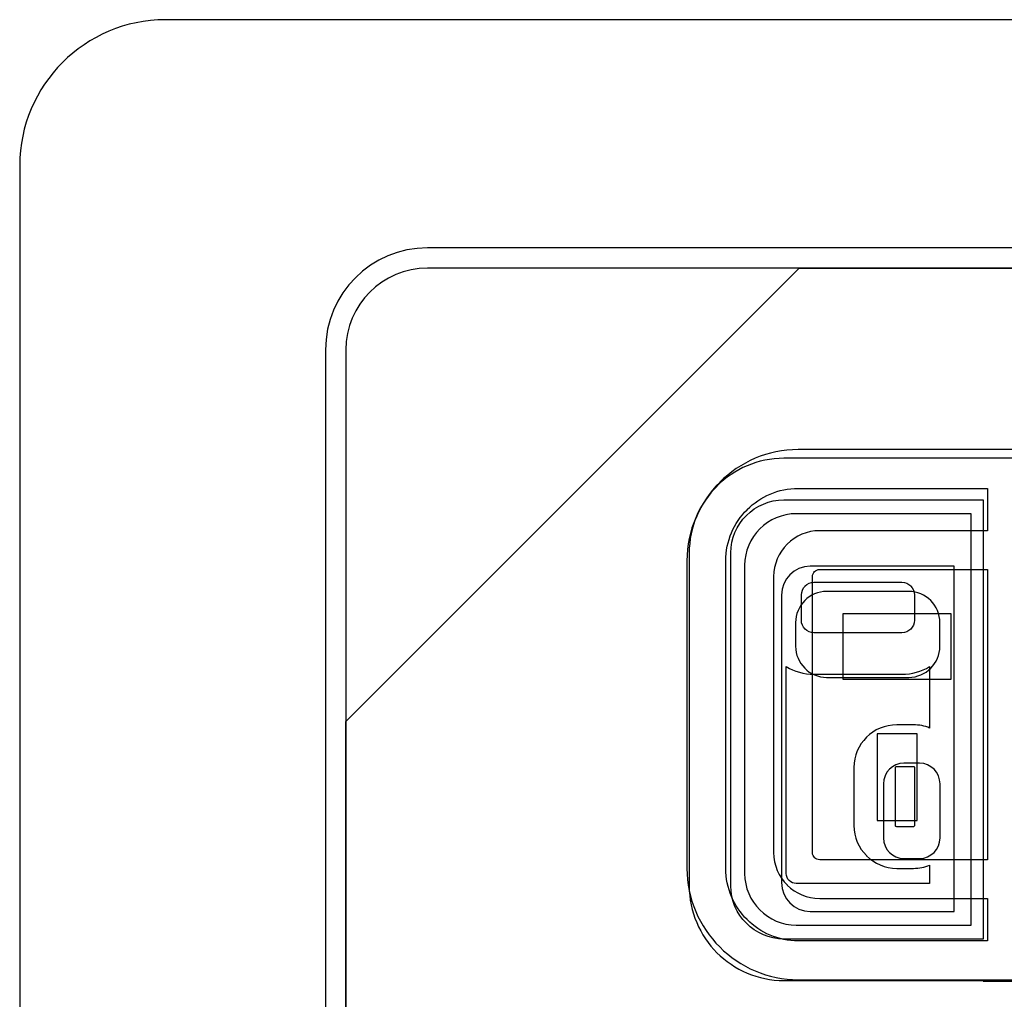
# Model space of a CAD drawing. Header units: millimetres. Extents: x 7146 to 9164, y -1568 to -663.
# Tile 47 of 187: x 7315 to 7325, y -1197 to -1187. Entities that reach past the tile are written whole.
import ezdxf

# ---------------------------------------------------------------- set-up
doc = ezdxf.new("R2010")
doc.units = ezdxf.units.MM
doc.header["$LTSCALE"] = 3

msp = doc.modelspace()

# ---------------------------------------------------------------- linework, layer by layer
at = {"linetype": 'Continuous', "lineweight": 30}
for points, knots in [([(7316.287, -1186.67), (7316.287, -1186.67), (7333.587, -1186.67), (7333.587, -1186.67), (7333.587, -1186.67), (7334.412, -1186.67), (7335.087, -1187.345), (7335.087, -1188.17), (7335.087, -1188.17), (7335.087, -1188.17), (7335.087, -1203.87), (7335.087, -1203.87), (7335.087, -1203.87), (7335.087, -1204.695), (7334.412, -1205.37), (7333.587, -1205.37), (7333.587, -1205.37), (7333.587, -1205.37), (7316.287, -1205.37), (7316.287, -1205.37), (7316.287, -1205.37), (7315.462, -1205.37), (7314.787, -1204.695), (7314.787, -1203.87), (7314.787, -1203.87), (7314.787, -1203.87), (7314.787, -1188.17), (7314.787, -1188.17), (7314.787, -1188.17), (7314.787, -1187.345), (7315.462, -1186.67), (7316.287, -1186.67)], [0, 0, 0, 0, 0.111111, 0.111111, 0.111111, 0.111111, 0.222222, 0.222222, 0.222222, 0.222222, 0.333333, 0.333333, 0.333333, 0.333333, 0.444444, 0.444444, 0.444444, 0.444444, 0.555556, 0.555556, 0.555556, 0.555556, 0.666667, 0.666667, 0.666667, 0.666667, 0.777778, 0.777778, 0.777778, 0.777778, 1, 1, 1, 1]), ([(7316.287, -1186.67), (7316.287, -1186.67), (7333.587, -1186.67), (7333.587, -1186.67), (7333.587, -1186.67), (7334.412, -1186.67), (7335.087, -1187.345), (7335.087, -1188.17), (7335.087, -1188.17), (7335.087, -1188.17), (7335.087, -1203.87), (7335.087, -1203.87), (7335.087, -1203.87), (7335.087, -1204.695), (7334.412, -1205.37), (7333.587, -1205.37), (7333.587, -1205.37), (7333.587, -1205.37), (7316.287, -1205.37), (7316.287, -1205.37), (7316.287, -1205.37), (7315.462, -1205.37), (7314.787, -1204.695), (7314.787, -1203.87), (7314.787, -1203.87), (7314.787, -1203.87), (7314.787, -1188.17), (7314.787, -1188.17), (7314.787, -1188.17), (7314.787, -1187.345), (7315.462, -1186.67), (7316.287, -1186.67)], [0, 0, 0, 0, 0.111111, 0.111111, 0.111111, 0.111111, 0.222222, 0.222222, 0.222222, 0.222222, 0.333333, 0.333333, 0.333333, 0.333333, 0.444444, 0.444444, 0.444444, 0.444444, 0.555556, 0.555556, 0.555556, 0.555556, 0.666667, 0.666667, 0.666667, 0.666667, 0.777778, 0.777778, 0.777778, 0.777778, 1, 1, 1, 1]), ([(7318.987, -1189.02), (7318.987, -1189.02), (7330.887, -1189.02), (7330.887, -1189.02), (7330.887, -1189.02), (7331.464, -1189.02), (7331.937, -1189.492), (7331.937, -1190.07), (7331.937, -1190.07), (7331.937, -1190.07), (7331.937, -1201.97), (7331.937, -1201.97), (7331.937, -1201.97), (7331.937, -1202.547), (7331.464, -1203.02), (7330.887, -1203.02), (7330.887, -1203.02), (7330.887, -1203.02), (7318.987, -1203.02), (7318.987, -1203.02), (7318.987, -1203.02), (7318.409, -1203.02), (7317.937, -1202.547), (7317.937, -1201.97), (7317.937, -1201.97), (7317.937, -1201.97), (7317.937, -1190.07), (7317.937, -1190.07), (7317.937, -1190.07), (7317.937, -1189.492), (7318.409, -1189.02), (7318.987, -1189.02)], [0, 0, 0, 0, 0.111111, 0.111111, 0.111111, 0.111111, 0.222222, 0.222222, 0.222222, 0.222222, 0.333333, 0.333333, 0.333333, 0.333333, 0.444444, 0.444444, 0.444444, 0.444444, 0.555556, 0.555556, 0.555556, 0.555556, 0.666667, 0.666667, 0.666667, 0.666667, 0.777778, 0.777778, 0.777778, 0.777778, 1, 1, 1, 1]), ([(7318.987, -1189.02), (7318.987, -1189.02), (7330.887, -1189.02), (7330.887, -1189.02), (7330.887, -1189.02), (7331.464, -1189.02), (7331.937, -1189.492), (7331.937, -1190.07), (7331.937, -1190.07), (7331.937, -1190.07), (7331.937, -1201.97), (7331.937, -1201.97), (7331.937, -1201.97), (7331.937, -1202.547), (7331.464, -1203.02), (7330.887, -1203.02), (7330.887, -1203.02), (7330.887, -1203.02), (7318.987, -1203.02), (7318.987, -1203.02), (7318.987, -1203.02), (7318.409, -1203.02), (7317.937, -1202.547), (7317.937, -1201.97), (7317.937, -1201.97), (7317.937, -1201.97), (7317.937, -1190.07), (7317.937, -1190.07), (7317.937, -1190.07), (7317.937, -1189.492), (7318.409, -1189.02), (7318.987, -1189.02)], [0, 0, 0, 0, 0.111111, 0.111111, 0.111111, 0.111111, 0.222222, 0.222222, 0.222222, 0.222222, 0.333333, 0.333333, 0.333333, 0.333333, 0.444444, 0.444444, 0.444444, 0.444444, 0.555556, 0.555556, 0.555556, 0.555556, 0.666667, 0.666667, 0.666667, 0.666667, 0.777778, 0.777778, 0.777778, 0.777778, 1, 1, 1, 1]), ([(7318.987, -1189.02), (7318.987, -1189.02), (7330.887, -1189.02), (7330.887, -1189.02), (7330.887, -1189.02), (7331.464, -1189.02), (7331.937, -1189.492), (7331.937, -1190.07), (7331.937, -1190.07), (7331.937, -1190.07), (7331.937, -1201.97), (7331.937, -1201.97), (7331.937, -1201.97), (7331.937, -1202.547), (7331.464, -1203.02), (7330.887, -1203.02), (7330.887, -1203.02), (7330.887, -1203.02), (7318.987, -1203.02), (7318.987, -1203.02), (7318.987, -1203.02), (7318.409, -1203.02), (7317.937, -1202.547), (7317.937, -1201.97), (7317.937, -1201.97), (7317.937, -1201.97), (7317.937, -1190.07), (7317.937, -1190.07), (7317.937, -1190.07), (7317.937, -1189.492), (7318.409, -1189.02), (7318.987, -1189.02)], [0, 0, 0, 0, 0.111111, 0.111111, 0.111111, 0.111111, 0.222222, 0.222222, 0.222222, 0.222222, 0.333333, 0.333333, 0.333333, 0.333333, 0.444444, 0.444444, 0.444444, 0.444444, 0.555556, 0.555556, 0.555556, 0.555556, 0.666667, 0.666667, 0.666667, 0.666667, 0.777778, 0.777778, 0.777778, 0.777778, 1, 1, 1, 1]), ([(7318.987, -1189.02), (7318.987, -1189.02), (7330.887, -1189.02), (7330.887, -1189.02), (7330.887, -1189.02), (7331.464, -1189.02), (7331.937, -1189.492), (7331.937, -1190.07), (7331.937, -1190.07), (7331.937, -1190.07), (7331.937, -1201.97), (7331.937, -1201.97), (7331.937, -1201.97), (7331.937, -1202.547), (7331.464, -1203.02), (7330.887, -1203.02), (7330.887, -1203.02), (7330.887, -1203.02), (7318.987, -1203.02), (7318.987, -1203.02), (7318.987, -1203.02), (7318.409, -1203.02), (7317.937, -1202.547), (7317.937, -1201.97), (7317.937, -1201.97), (7317.937, -1201.97), (7317.937, -1190.07), (7317.937, -1190.07), (7317.937, -1190.07), (7317.937, -1189.492), (7318.409, -1189.02), (7318.987, -1189.02)], [0, 0, 0, 0, 0.111111, 0.111111, 0.111111, 0.111111, 0.222222, 0.222222, 0.222222, 0.222222, 0.333333, 0.333333, 0.333333, 0.333333, 0.444444, 0.444444, 0.444444, 0.444444, 0.555556, 0.555556, 0.555556, 0.555556, 0.666667, 0.666667, 0.666667, 0.666667, 0.777778, 0.777778, 0.777778, 0.777778, 1, 1, 1, 1]), ([(7318.987, -1189.02), (7318.987, -1189.02), (7330.887, -1189.02), (7330.887, -1189.02), (7330.887, -1189.02), (7331.464, -1189.02), (7331.937, -1189.492), (7331.937, -1190.07), (7331.937, -1190.07), (7331.937, -1190.07), (7331.937, -1201.97), (7331.937, -1201.97), (7331.937, -1201.97), (7331.937, -1202.547), (7331.464, -1203.02), (7330.887, -1203.02), (7330.887, -1203.02), (7330.887, -1203.02), (7318.987, -1203.02), (7318.987, -1203.02), (7318.987, -1203.02), (7318.409, -1203.02), (7317.937, -1202.547), (7317.937, -1201.97), (7317.937, -1201.97), (7317.937, -1201.97), (7317.937, -1190.07), (7317.937, -1190.07), (7317.937, -1190.07), (7317.937, -1189.492), (7318.409, -1189.02), (7318.987, -1189.02)], [0, 0, 0, 0, 0.111111, 0.111111, 0.111111, 0.111111, 0.222222, 0.222222, 0.222222, 0.222222, 0.333333, 0.333333, 0.333333, 0.333333, 0.444444, 0.444444, 0.444444, 0.444444, 0.555556, 0.555556, 0.555556, 0.555556, 0.666667, 0.666667, 0.666667, 0.666667, 0.777778, 0.777778, 0.777778, 0.777778, 1, 1, 1, 1]), ([(7318.987, -1189.02), (7318.987, -1189.02), (7330.887, -1189.02), (7330.887, -1189.02), (7330.887, -1189.02), (7331.464, -1189.02), (7331.937, -1189.492), (7331.937, -1190.07), (7331.937, -1190.07), (7331.937, -1190.07), (7331.937, -1201.97), (7331.937, -1201.97), (7331.937, -1201.97), (7331.937, -1202.547), (7331.464, -1203.02), (7330.887, -1203.02), (7330.887, -1203.02), (7330.887, -1203.02), (7318.987, -1203.02), (7318.987, -1203.02), (7318.987, -1203.02), (7318.409, -1203.02), (7317.937, -1202.547), (7317.937, -1201.97), (7317.937, -1201.97), (7317.937, -1201.97), (7317.937, -1190.07), (7317.937, -1190.07), (7317.937, -1190.07), (7317.937, -1189.492), (7318.409, -1189.02), (7318.987, -1189.02)], [0, 0, 0, 0, 0.111111, 0.111111, 0.111111, 0.111111, 0.222222, 0.222222, 0.222222, 0.222222, 0.333333, 0.333333, 0.333333, 0.333333, 0.444444, 0.444444, 0.444444, 0.444444, 0.555556, 0.555556, 0.555556, 0.555556, 0.666667, 0.666667, 0.666667, 0.666667, 0.777778, 0.777778, 0.777778, 0.777778, 1, 1, 1, 1]), ([(7318.987, -1189.23), (7318.987, -1189.23), (7322.818, -1189.23), (7322.818, -1189.23), (7322.818, -1189.23), (7322.818, -1189.23), (7318.147, -1193.9), (7318.147, -1193.9), (7318.147, -1193.9), (7318.147, -1193.9), (7318.147, -1190.07), (7318.147, -1190.07), (7318.147, -1190.07), (7318.147, -1189.608), (7318.525, -1189.23), (7318.987, -1189.23)], [0, 0, 0, 0, 0.2, 0.2, 0.2, 0.2, 0.4, 0.4, 0.4, 0.4, 0.6, 0.6, 0.6, 0.6, 1, 1, 1, 1]), ([(7322.818, -1189.23), (7322.818, -1189.23), (7322.83, -1189.23), (7322.83, -1189.23), (7322.83, -1189.23), (7322.83, -1189.23), (7330.887, -1189.23), (7330.887, -1189.23), (7330.887, -1189.23), (7331.349, -1189.23), (7331.727, -1189.608), (7331.727, -1190.07), (7331.727, -1190.07), (7331.727, -1190.07), (7331.727, -1201.97), (7331.727, -1201.97), (7331.727, -1201.97), (7331.727, -1202.432), (7331.349, -1202.81), (7330.887, -1202.81), (7330.887, -1202.81), (7330.887, -1202.81), (7318.987, -1202.81), (7318.987, -1202.81), (7318.987, -1202.81), (7318.525, -1202.81), (7318.147, -1202.432), (7318.147, -1201.97), (7318.147, -1201.97), (7318.147, -1201.97), (7318.147, -1193.99), (7318.147, -1193.99), (7318.147, -1193.99), (7318.147, -1193.99), (7318.147, -1193.9), (7318.147, -1193.9), (7318.147, -1193.9), (7318.147, -1193.9), (7322.818, -1189.23), (7322.818, -1189.23)], [0, 0, 0, 0, 0.090909, 0.090909, 0.090909, 0.090909, 0.181818, 0.181818, 0.181818, 0.181818, 0.272727, 0.272727, 0.272727, 0.272727, 0.363636, 0.363636, 0.363636, 0.363636, 0.454545, 0.454545, 0.454545, 0.454545, 0.545455, 0.545455, 0.545455, 0.545455, 0.636364, 0.636364, 0.636364, 0.636364, 0.727273, 0.727273, 0.727273, 0.727273, 0.818182, 0.818182, 0.818182, 0.818182, 1, 1, 1, 1]), ([(7331.727, -1201.97), (7331.727, -1201.97), (7331.727, -1190.07), (7331.727, -1190.07), (7331.727, -1190.07), (7331.727, -1189.608), (7331.349, -1189.23), (7330.887, -1189.23), (7330.887, -1189.23), (7330.887, -1189.23), (7322.83, -1189.23), (7322.83, -1189.23), (7322.83, -1189.23), (7322.83, -1189.23), (7322.818, -1189.23), (7322.818, -1189.23), (7322.818, -1189.23), (7322.818, -1189.23), (7318.147, -1193.9), (7318.147, -1193.9), (7318.147, -1193.9), (7318.147, -1193.9), (7318.147, -1193.99), (7318.147, -1193.99), (7318.147, -1193.99), (7318.147, -1193.99), (7318.147, -1201.97), (7318.147, -1201.97), (7318.147, -1201.97), (7318.147, -1202.432), (7318.525, -1202.81), (7318.987, -1202.81), (7318.987, -1202.81), (7318.987, -1202.81), (7330.887, -1202.81), (7330.887, -1202.81), (7330.887, -1202.81), (7331.349, -1202.81), (7331.727, -1202.432), (7331.727, -1201.97)], [0, 0, 0, 0, 0.090909, 0.090909, 0.090909, 0.090909, 0.181818, 0.181818, 0.181818, 0.181818, 0.272727, 0.272727, 0.272727, 0.272727, 0.363636, 0.363636, 0.363636, 0.363636, 0.454545, 0.454545, 0.454545, 0.454545, 0.545455, 0.545455, 0.545455, 0.545455, 0.636364, 0.636364, 0.636364, 0.636364, 0.727273, 0.727273, 0.727273, 0.727273, 0.818182, 0.818182, 0.818182, 0.818182, 1, 1, 1, 1]), ([(7318.987, -1189.23), (7318.987, -1189.23), (7322.818, -1189.23), (7322.818, -1189.23), (7322.818, -1189.23), (7322.818, -1189.23), (7318.147, -1193.9), (7318.147, -1193.9), (7318.147, -1193.9), (7318.147, -1193.9), (7318.147, -1190.07), (7318.147, -1190.07), (7318.147, -1190.07), (7318.147, -1189.608), (7318.525, -1189.23), (7318.987, -1189.23)], [0, 0, 0, 0, 0.2, 0.2, 0.2, 0.2, 0.4, 0.4, 0.4, 0.4, 0.6, 0.6, 0.6, 0.6, 1, 1, 1, 1]), ([(7322.818, -1189.23), (7322.818, -1189.23), (7322.83, -1189.23), (7322.83, -1189.23), (7322.83, -1189.23), (7322.83, -1189.23), (7330.887, -1189.23), (7330.887, -1189.23), (7330.887, -1189.23), (7331.349, -1189.23), (7331.727, -1189.608), (7331.727, -1190.07), (7331.727, -1190.07), (7331.727, -1190.07), (7331.727, -1201.97), (7331.727, -1201.97), (7331.727, -1201.97), (7331.727, -1202.432), (7331.349, -1202.81), (7330.887, -1202.81), (7330.887, -1202.81), (7330.887, -1202.81), (7318.987, -1202.81), (7318.987, -1202.81), (7318.987, -1202.81), (7318.525, -1202.81), (7318.147, -1202.432), (7318.147, -1201.97), (7318.147, -1201.97), (7318.147, -1201.97), (7318.147, -1193.99), (7318.147, -1193.99), (7318.147, -1193.99), (7318.147, -1193.99), (7318.147, -1193.9), (7318.147, -1193.9), (7318.147, -1193.9), (7318.147, -1193.9), (7322.818, -1189.23), (7322.818, -1189.23)], [0, 0, 0, 0, 0.090909, 0.090909, 0.090909, 0.090909, 0.181818, 0.181818, 0.181818, 0.181818, 0.272727, 0.272727, 0.272727, 0.272727, 0.363636, 0.363636, 0.363636, 0.363636, 0.454545, 0.454545, 0.454545, 0.454545, 0.545455, 0.545455, 0.545455, 0.545455, 0.636364, 0.636364, 0.636364, 0.636364, 0.727273, 0.727273, 0.727273, 0.727273, 0.818182, 0.818182, 0.818182, 0.818182, 1, 1, 1, 1]), ([(7331.727, -1201.97), (7331.727, -1201.97), (7331.727, -1190.07), (7331.727, -1190.07), (7331.727, -1190.07), (7331.727, -1189.608), (7331.349, -1189.23), (7330.887, -1189.23), (7330.887, -1189.23), (7330.887, -1189.23), (7322.83, -1189.23), (7322.83, -1189.23), (7322.83, -1189.23), (7322.83, -1189.23), (7322.818, -1189.23), (7322.818, -1189.23), (7322.818, -1189.23), (7322.818, -1189.23), (7318.147, -1193.9), (7318.147, -1193.9), (7318.147, -1193.9), (7318.147, -1193.9), (7318.147, -1193.99), (7318.147, -1193.99), (7318.147, -1193.99), (7318.147, -1193.99), (7318.147, -1201.97), (7318.147, -1201.97), (7318.147, -1201.97), (7318.147, -1202.432), (7318.525, -1202.81), (7318.987, -1202.81), (7318.987, -1202.81), (7318.987, -1202.81), (7330.887, -1202.81), (7330.887, -1202.81), (7330.887, -1202.81), (7331.349, -1202.81), (7331.727, -1202.432), (7331.727, -1201.97)], [0, 0, 0, 0, 0.090909, 0.090909, 0.090909, 0.090909, 0.181818, 0.181818, 0.181818, 0.181818, 0.272727, 0.272727, 0.272727, 0.272727, 0.363636, 0.363636, 0.363636, 0.363636, 0.454545, 0.454545, 0.454545, 0.454545, 0.545455, 0.545455, 0.545455, 0.545455, 0.636364, 0.636364, 0.636364, 0.636364, 0.727273, 0.727273, 0.727273, 0.727273, 0.818182, 0.818182, 0.818182, 0.818182, 1, 1, 1, 1]), ([(7318.987, -1189.23), (7318.987, -1189.23), (7322.818, -1189.23), (7322.818, -1189.23), (7322.818, -1189.23), (7322.818, -1189.23), (7318.147, -1193.9), (7318.147, -1193.9), (7318.147, -1193.9), (7318.147, -1193.9), (7318.147, -1190.07), (7318.147, -1190.07), (7318.147, -1190.07), (7318.147, -1189.608), (7318.525, -1189.23), (7318.987, -1189.23)], [0, 0, 0, 0, 0.2, 0.2, 0.2, 0.2, 0.4, 0.4, 0.4, 0.4, 0.6, 0.6, 0.6, 0.6, 1, 1, 1, 1]), ([(7322.818, -1189.23), (7322.818, -1189.23), (7322.83, -1189.23), (7322.83, -1189.23), (7322.83, -1189.23), (7322.83, -1189.23), (7330.887, -1189.23), (7330.887, -1189.23), (7330.887, -1189.23), (7331.349, -1189.23), (7331.727, -1189.608), (7331.727, -1190.07), (7331.727, -1190.07), (7331.727, -1190.07), (7331.727, -1201.97), (7331.727, -1201.97), (7331.727, -1201.97), (7331.727, -1202.432), (7331.349, -1202.81), (7330.887, -1202.81), (7330.887, -1202.81), (7330.887, -1202.81), (7318.987, -1202.81), (7318.987, -1202.81), (7318.987, -1202.81), (7318.525, -1202.81), (7318.147, -1202.432), (7318.147, -1201.97), (7318.147, -1201.97), (7318.147, -1201.97), (7318.147, -1193.99), (7318.147, -1193.99), (7318.147, -1193.99), (7318.147, -1193.99), (7318.147, -1193.9), (7318.147, -1193.9), (7318.147, -1193.9), (7318.147, -1193.9), (7322.818, -1189.23), (7322.818, -1189.23)], [0, 0, 0, 0, 0.090909, 0.090909, 0.090909, 0.090909, 0.181818, 0.181818, 0.181818, 0.181818, 0.272727, 0.272727, 0.272727, 0.272727, 0.363636, 0.363636, 0.363636, 0.363636, 0.454545, 0.454545, 0.454545, 0.454545, 0.545455, 0.545455, 0.545455, 0.545455, 0.636364, 0.636364, 0.636364, 0.636364, 0.727273, 0.727273, 0.727273, 0.727273, 0.818182, 0.818182, 0.818182, 0.818182, 1, 1, 1, 1]), ([(7331.727, -1201.97), (7331.727, -1201.97), (7331.727, -1190.07), (7331.727, -1190.07), (7331.727, -1190.07), (7331.727, -1189.608), (7331.349, -1189.23), (7330.887, -1189.23), (7330.887, -1189.23), (7330.887, -1189.23), (7322.83, -1189.23), (7322.83, -1189.23), (7322.83, -1189.23), (7322.83, -1189.23), (7322.818, -1189.23), (7322.818, -1189.23), (7322.818, -1189.23), (7322.818, -1189.23), (7318.147, -1193.9), (7318.147, -1193.9), (7318.147, -1193.9), (7318.147, -1193.9), (7318.147, -1193.99), (7318.147, -1193.99), (7318.147, -1193.99), (7318.147, -1193.99), (7318.147, -1201.97), (7318.147, -1201.97), (7318.147, -1201.97), (7318.147, -1202.432), (7318.525, -1202.81), (7318.987, -1202.81), (7318.987, -1202.81), (7318.987, -1202.81), (7330.887, -1202.81), (7330.887, -1202.81), (7330.887, -1202.81), (7331.349, -1202.81), (7331.727, -1202.432), (7331.727, -1201.97)], [0, 0, 0, 0, 0.090909, 0.090909, 0.090909, 0.090909, 0.181818, 0.181818, 0.181818, 0.181818, 0.272727, 0.272727, 0.272727, 0.272727, 0.363636, 0.363636, 0.363636, 0.363636, 0.454545, 0.454545, 0.454545, 0.454545, 0.545455, 0.545455, 0.545455, 0.545455, 0.636364, 0.636364, 0.636364, 0.636364, 0.727273, 0.727273, 0.727273, 0.727273, 0.818182, 0.818182, 0.818182, 0.818182, 1, 1, 1, 1]), ([(7318.987, -1189.23), (7318.987, -1189.23), (7322.818, -1189.23), (7322.818, -1189.23), (7322.818, -1189.23), (7322.818, -1189.23), (7318.147, -1193.9), (7318.147, -1193.9), (7318.147, -1193.9), (7318.147, -1193.9), (7318.147, -1190.07), (7318.147, -1190.07), (7318.147, -1190.07), (7318.147, -1189.608), (7318.525, -1189.23), (7318.987, -1189.23)], [0, 0, 0, 0, 0.2, 0.2, 0.2, 0.2, 0.4, 0.4, 0.4, 0.4, 0.6, 0.6, 0.6, 0.6, 1, 1, 1, 1]), ([(7322.818, -1189.23), (7322.818, -1189.23), (7322.83, -1189.23), (7322.83, -1189.23), (7322.83, -1189.23), (7322.83, -1189.23), (7330.887, -1189.23), (7330.887, -1189.23), (7330.887, -1189.23), (7331.349, -1189.23), (7331.727, -1189.608), (7331.727, -1190.07), (7331.727, -1190.07), (7331.727, -1190.07), (7331.727, -1201.97), (7331.727, -1201.97), (7331.727, -1201.97), (7331.727, -1202.432), (7331.349, -1202.81), (7330.887, -1202.81), (7330.887, -1202.81), (7330.887, -1202.81), (7318.987, -1202.81), (7318.987, -1202.81), (7318.987, -1202.81), (7318.525, -1202.81), (7318.147, -1202.432), (7318.147, -1201.97), (7318.147, -1201.97), (7318.147, -1201.97), (7318.147, -1193.99), (7318.147, -1193.99), (7318.147, -1193.99), (7318.147, -1193.99), (7318.147, -1193.9), (7318.147, -1193.9), (7318.147, -1193.9), (7318.147, -1193.9), (7322.818, -1189.23), (7322.818, -1189.23)], [0, 0, 0, 0, 0.090909, 0.090909, 0.090909, 0.090909, 0.181818, 0.181818, 0.181818, 0.181818, 0.272727, 0.272727, 0.272727, 0.272727, 0.363636, 0.363636, 0.363636, 0.363636, 0.454545, 0.454545, 0.454545, 0.454545, 0.545455, 0.545455, 0.545455, 0.545455, 0.636364, 0.636364, 0.636364, 0.636364, 0.727273, 0.727273, 0.727273, 0.727273, 0.818182, 0.818182, 0.818182, 0.818182, 1, 1, 1, 1]), ([(7331.727, -1201.97), (7331.727, -1201.97), (7331.727, -1190.07), (7331.727, -1190.07), (7331.727, -1190.07), (7331.727, -1189.608), (7331.349, -1189.23), (7330.887, -1189.23), (7330.887, -1189.23), (7330.887, -1189.23), (7322.83, -1189.23), (7322.83, -1189.23), (7322.83, -1189.23), (7322.83, -1189.23), (7322.818, -1189.23), (7322.818, -1189.23), (7322.818, -1189.23), (7322.818, -1189.23), (7318.147, -1193.9), (7318.147, -1193.9), (7318.147, -1193.9), (7318.147, -1193.9), (7318.147, -1193.99), (7318.147, -1193.99), (7318.147, -1193.99), (7318.147, -1193.99), (7318.147, -1201.97), (7318.147, -1201.97), (7318.147, -1201.97), (7318.147, -1202.432), (7318.525, -1202.81), (7318.987, -1202.81), (7318.987, -1202.81), (7318.987, -1202.81), (7330.887, -1202.81), (7330.887, -1202.81), (7330.887, -1202.81), (7331.349, -1202.81), (7331.727, -1202.432), (7331.727, -1201.97)], [0, 0, 0, 0, 0.090909, 0.090909, 0.090909, 0.090909, 0.181818, 0.181818, 0.181818, 0.181818, 0.272727, 0.272727, 0.272727, 0.272727, 0.363636, 0.363636, 0.363636, 0.363636, 0.454545, 0.454545, 0.454545, 0.454545, 0.545455, 0.545455, 0.545455, 0.545455, 0.636364, 0.636364, 0.636364, 0.636364, 0.727273, 0.727273, 0.727273, 0.727273, 0.818182, 0.818182, 0.818182, 0.818182, 1, 1, 1, 1]), ([(7318.987, -1189.23), (7318.987, -1189.23), (7322.818, -1189.23), (7322.818, -1189.23), (7322.818, -1189.23), (7322.818, -1189.23), (7318.147, -1193.9), (7318.147, -1193.9), (7318.147, -1193.9), (7318.147, -1193.9), (7318.147, -1190.07), (7318.147, -1190.07), (7318.147, -1190.07), (7318.147, -1189.608), (7318.525, -1189.23), (7318.987, -1189.23)], [0, 0, 0, 0, 0.2, 0.2, 0.2, 0.2, 0.4, 0.4, 0.4, 0.4, 0.6, 0.6, 0.6, 0.6, 1, 1, 1, 1]), ([(7322.818, -1189.23), (7322.818, -1189.23), (7322.83, -1189.23), (7322.83, -1189.23), (7322.83, -1189.23), (7322.83, -1189.23), (7330.887, -1189.23), (7330.887, -1189.23), (7330.887, -1189.23), (7331.349, -1189.23), (7331.727, -1189.608), (7331.727, -1190.07), (7331.727, -1190.07), (7331.727, -1190.07), (7331.727, -1201.97), (7331.727, -1201.97), (7331.727, -1201.97), (7331.727, -1202.432), (7331.349, -1202.81), (7330.887, -1202.81), (7330.887, -1202.81), (7330.887, -1202.81), (7318.987, -1202.81), (7318.987, -1202.81), (7318.987, -1202.81), (7318.525, -1202.81), (7318.147, -1202.432), (7318.147, -1201.97), (7318.147, -1201.97), (7318.147, -1201.97), (7318.147, -1193.99), (7318.147, -1193.99), (7318.147, -1193.99), (7318.147, -1193.99), (7318.147, -1193.9), (7318.147, -1193.9), (7318.147, -1193.9), (7318.147, -1193.9), (7322.818, -1189.23), (7322.818, -1189.23)], [0, 0, 0, 0, 0.090909, 0.090909, 0.090909, 0.090909, 0.181818, 0.181818, 0.181818, 0.181818, 0.272727, 0.272727, 0.272727, 0.272727, 0.363636, 0.363636, 0.363636, 0.363636, 0.454545, 0.454545, 0.454545, 0.454545, 0.545455, 0.545455, 0.545455, 0.545455, 0.636364, 0.636364, 0.636364, 0.636364, 0.727273, 0.727273, 0.727273, 0.727273, 0.818182, 0.818182, 0.818182, 0.818182, 1, 1, 1, 1]), ([(7331.727, -1201.97), (7331.727, -1201.97), (7331.727, -1190.07), (7331.727, -1190.07), (7331.727, -1190.07), (7331.727, -1189.608), (7331.349, -1189.23), (7330.887, -1189.23), (7330.887, -1189.23), (7330.887, -1189.23), (7322.83, -1189.23), (7322.83, -1189.23), (7322.83, -1189.23), (7322.83, -1189.23), (7322.818, -1189.23), (7322.818, -1189.23), (7322.818, -1189.23), (7322.818, -1189.23), (7318.147, -1193.9), (7318.147, -1193.9), (7318.147, -1193.9), (7318.147, -1193.9), (7318.147, -1193.99), (7318.147, -1193.99), (7318.147, -1193.99), (7318.147, -1193.99), (7318.147, -1201.97), (7318.147, -1201.97), (7318.147, -1201.97), (7318.147, -1202.432), (7318.525, -1202.81), (7318.987, -1202.81), (7318.987, -1202.81), (7318.987, -1202.81), (7330.887, -1202.81), (7330.887, -1202.81), (7330.887, -1202.81), (7331.349, -1202.81), (7331.727, -1202.432), (7331.727, -1201.97)], [0, 0, 0, 0, 0.090909, 0.090909, 0.090909, 0.090909, 0.181818, 0.181818, 0.181818, 0.181818, 0.272727, 0.272727, 0.272727, 0.272727, 0.363636, 0.363636, 0.363636, 0.363636, 0.454545, 0.454545, 0.454545, 0.454545, 0.545455, 0.545455, 0.545455, 0.545455, 0.636364, 0.636364, 0.636364, 0.636364, 0.727273, 0.727273, 0.727273, 0.727273, 0.818182, 0.818182, 0.818182, 0.818182, 1, 1, 1, 1]), ([(7318.987, -1189.23), (7318.987, -1189.23), (7322.818, -1189.23), (7322.818, -1189.23), (7322.818, -1189.23), (7322.818, -1189.23), (7318.147, -1193.9), (7318.147, -1193.9), (7318.147, -1193.9), (7318.147, -1193.9), (7318.147, -1190.07), (7318.147, -1190.07), (7318.147, -1190.07), (7318.147, -1189.608), (7318.525, -1189.23), (7318.987, -1189.23)], [0, 0, 0, 0, 0.2, 0.2, 0.2, 0.2, 0.4, 0.4, 0.4, 0.4, 0.6, 0.6, 0.6, 0.6, 1, 1, 1, 1]), ([(7322.818, -1189.23), (7322.818, -1189.23), (7322.83, -1189.23), (7322.83, -1189.23), (7322.83, -1189.23), (7322.83, -1189.23), (7330.887, -1189.23), (7330.887, -1189.23), (7330.887, -1189.23), (7331.349, -1189.23), (7331.727, -1189.608), (7331.727, -1190.07), (7331.727, -1190.07), (7331.727, -1190.07), (7331.727, -1201.97), (7331.727, -1201.97), (7331.727, -1201.97), (7331.727, -1202.432), (7331.349, -1202.81), (7330.887, -1202.81), (7330.887, -1202.81), (7330.887, -1202.81), (7318.987, -1202.81), (7318.987, -1202.81), (7318.987, -1202.81), (7318.525, -1202.81), (7318.147, -1202.432), (7318.147, -1201.97), (7318.147, -1201.97), (7318.147, -1201.97), (7318.147, -1193.99), (7318.147, -1193.99), (7318.147, -1193.99), (7318.147, -1193.99), (7318.147, -1193.9), (7318.147, -1193.9), (7318.147, -1193.9), (7318.147, -1193.9), (7322.818, -1189.23), (7322.818, -1189.23)], [0, 0, 0, 0, 0.090909, 0.090909, 0.090909, 0.090909, 0.181818, 0.181818, 0.181818, 0.181818, 0.272727, 0.272727, 0.272727, 0.272727, 0.363636, 0.363636, 0.363636, 0.363636, 0.454545, 0.454545, 0.454545, 0.454545, 0.545455, 0.545455, 0.545455, 0.545455, 0.636364, 0.636364, 0.636364, 0.636364, 0.727273, 0.727273, 0.727273, 0.727273, 0.818182, 0.818182, 0.818182, 0.818182, 1, 1, 1, 1]), ([(7331.727, -1201.97), (7331.727, -1201.97), (7331.727, -1190.07), (7331.727, -1190.07), (7331.727, -1190.07), (7331.727, -1189.608), (7331.349, -1189.23), (7330.887, -1189.23), (7330.887, -1189.23), (7330.887, -1189.23), (7322.83, -1189.23), (7322.83, -1189.23), (7322.83, -1189.23), (7322.83, -1189.23), (7322.818, -1189.23), (7322.818, -1189.23), (7322.818, -1189.23), (7322.818, -1189.23), (7318.147, -1193.9), (7318.147, -1193.9), (7318.147, -1193.9), (7318.147, -1193.9), (7318.147, -1193.99), (7318.147, -1193.99), (7318.147, -1193.99), (7318.147, -1193.99), (7318.147, -1201.97), (7318.147, -1201.97), (7318.147, -1201.97), (7318.147, -1202.432), (7318.525, -1202.81), (7318.987, -1202.81), (7318.987, -1202.81), (7318.987, -1202.81), (7330.887, -1202.81), (7330.887, -1202.81), (7330.887, -1202.81), (7331.349, -1202.81), (7331.727, -1202.432), (7331.727, -1201.97)], [0, 0, 0, 0, 0.090909, 0.090909, 0.090909, 0.090909, 0.181818, 0.181818, 0.181818, 0.181818, 0.272727, 0.272727, 0.272727, 0.272727, 0.363636, 0.363636, 0.363636, 0.363636, 0.454545, 0.454545, 0.454545, 0.454545, 0.545455, 0.545455, 0.545455, 0.545455, 0.636364, 0.636364, 0.636364, 0.636364, 0.727273, 0.727273, 0.727273, 0.727273, 0.818182, 0.818182, 0.818182, 0.818182, 1, 1, 1, 1]), ([(7322.808, -1191.098), (7322.808, -1191.098), (7327.066, -1191.098), (7327.066, -1191.098), (7327.066, -1191.098), (7327.38, -1191.098), (7327.667, -1191.227), (7327.875, -1191.435), (7327.875, -1191.435), (7327.875, -1191.435), (7327.876, -1191.435), (7327.876, -1191.435), (7327.876, -1191.435), (7327.876, -1191.435), (7327.876, -1191.436), (7327.876, -1191.436), (7327.876, -1191.436), (7328.084, -1191.644), (7328.213, -1191.93), (7328.213, -1192.245), (7328.213, -1192.245), (7328.213, -1192.245), (7328.213, -1195.413), (7328.213, -1195.413), (7328.213, -1195.413), (7328.213, -1195.727), (7328.084, -1196.014), (7327.876, -1196.222), (7327.876, -1196.222), (7327.876, -1196.222), (7327.876, -1196.222), (7327.876, -1196.222), (7327.876, -1196.222), (7327.876, -1196.222), (7327.875, -1196.223), (7327.875, -1196.223), (7327.875, -1196.223), (7327.667, -1196.431), (7327.38, -1196.56), (7327.066, -1196.56), (7327.066, -1196.56), (7327.066, -1196.56), (7322.808, -1196.56), (7322.808, -1196.56), (7322.808, -1196.56), (7322.494, -1196.56), (7322.207, -1196.431), (7321.999, -1196.223), (7321.999, -1196.223), (7321.999, -1196.223), (7321.998, -1196.222), (7321.998, -1196.222), (7321.998, -1196.222), (7321.998, -1196.222), (7321.998, -1196.222), (7321.998, -1196.222), (7321.998, -1196.222), (7321.79, -1196.014), (7321.661, -1195.727), (7321.661, -1195.413), (7321.661, -1195.413), (7321.661, -1195.413), (7321.661, -1192.245), (7321.661, -1192.245), (7321.661, -1192.245), (7321.661, -1191.93), (7321.79, -1191.644), (7321.998, -1191.436), (7321.998, -1191.436), (7321.998, -1191.436), (7321.998, -1191.435), (7321.998, -1191.435), (7321.998, -1191.435), (7321.998, -1191.435), (7321.999, -1191.435), (7321.999, -1191.435), (7321.999, -1191.435), (7322.207, -1191.227), (7322.493, -1191.098), (7322.808, -1191.098)], [0, 0, 0, 0, 0.047619, 0.047619, 0.047619, 0.047619, 0.095238, 0.095238, 0.095238, 0.095238, 0.142857, 0.142857, 0.142857, 0.142857, 0.190476, 0.190476, 0.190476, 0.190476, 0.238095, 0.238095, 0.238095, 0.238095, 0.285714, 0.285714, 0.285714, 0.285714, 0.333333, 0.333333, 0.333333, 0.333333, 0.380952, 0.380952, 0.380952, 0.380952, 0.428571, 0.428571, 0.428571, 0.428571, 0.47619, 0.47619, 0.47619, 0.47619, 0.52381, 0.52381, 0.52381, 0.52381, 0.571429, 0.571429, 0.571429, 0.571429, 0.619048, 0.619048, 0.619048, 0.619048, 0.666667, 0.666667, 0.666667, 0.666667, 0.714286, 0.714286, 0.714286, 0.714286, 0.761905, 0.761905, 0.761905, 0.761905, 0.809524, 0.809524, 0.809524, 0.809524, 0.857143, 0.857143, 0.857143, 0.857143, 0.904762, 0.904762, 0.904762, 0.904762, 1, 1, 1, 1]), ([(7325.16, -1191.194), (7325.16, -1191.194), (7327.214, -1191.194), (7327.214, -1191.194), (7327.214, -1191.194), (7327.483, -1191.194), (7327.727, -1191.304), (7327.903, -1191.481), (7327.903, -1191.481), (7328.08, -1191.658), (7328.19, -1191.902), (7328.19, -1192.17), (7328.19, -1192.17), (7328.19, -1192.17), (7328.19, -1195.599), (7328.19, -1195.599), (7328.19, -1195.599), (7328.19, -1195.867), (7328.08, -1196.111), (7327.903, -1196.288), (7327.903, -1196.288), (7327.903, -1196.288), (7327.903, -1196.288), (7327.903, -1196.288), (7327.903, -1196.288), (7327.727, -1196.465), (7327.483, -1196.575), (7327.214, -1196.575), (7327.214, -1196.575), (7327.214, -1196.575), (7324.928, -1196.575), (7324.928, -1196.575), (7324.928, -1196.575), (7324.928, -1196.575), (7324.714, -1196.575), (7324.714, -1196.575), (7324.714, -1196.575), (7324.714, -1196.575), (7324.714, -1196.569), (7324.714, -1196.569), (7324.714, -1196.569), (7324.714, -1196.569), (7322.66, -1196.569), (7322.66, -1196.569), (7322.66, -1196.569), (7322.392, -1196.569), (7322.147, -1196.459), (7321.97, -1196.282), (7321.97, -1196.282), (7321.794, -1196.106), (7321.684, -1195.861), (7321.684, -1195.593), (7321.684, -1195.593), (7321.684, -1195.593), (7321.684, -1192.164), (7321.684, -1192.164), (7321.684, -1192.164), (7321.684, -1191.896), (7321.794, -1191.652), (7321.971, -1191.475), (7321.971, -1191.475), (7321.971, -1191.475), (7321.97, -1191.475), (7321.97, -1191.475), (7321.97, -1191.475), (7322.147, -1191.298), (7322.391, -1191.188), (7322.66, -1191.188), (7322.66, -1191.188), (7322.66, -1191.188), (7324.946, -1191.188), (7324.946, -1191.188), (7324.946, -1191.188), (7324.946, -1191.188), (7325.16, -1191.188), (7325.16, -1191.188), (7325.16, -1191.188), (7325.16, -1191.188), (7325.16, -1191.194), (7325.16, -1191.194)], [0, 0, 0, 0, 0.047619, 0.047619, 0.047619, 0.047619, 0.095238, 0.095238, 0.095238, 0.095238, 0.142857, 0.142857, 0.142857, 0.142857, 0.190476, 0.190476, 0.190476, 0.190476, 0.238095, 0.238095, 0.238095, 0.238095, 0.285714, 0.285714, 0.285714, 0.285714, 0.333333, 0.333333, 0.333333, 0.333333, 0.380952, 0.380952, 0.380952, 0.380952, 0.428571, 0.428571, 0.428571, 0.428571, 0.47619, 0.47619, 0.47619, 0.47619, 0.52381, 0.52381, 0.52381, 0.52381, 0.571429, 0.571429, 0.571429, 0.571429, 0.619048, 0.619048, 0.619048, 0.619048, 0.666667, 0.666667, 0.666667, 0.666667, 0.714286, 0.714286, 0.714286, 0.714286, 0.761905, 0.761905, 0.761905, 0.761905, 0.809524, 0.809524, 0.809524, 0.809524, 0.857143, 0.857143, 0.857143, 0.857143, 0.904762, 0.904762, 0.904762, 0.904762, 1, 1, 1, 1]), ([(7324.756, -1196.16), (7324.756, -1196.16), (7324.756, -1195.724), (7324.756, -1195.724), (7324.756, -1195.724), (7324.756, -1195.724), (7323.028, -1195.724), (7323.028, -1195.724), (7323.028, -1195.724), (7322.898, -1195.724), (7322.78, -1195.671), (7322.694, -1195.585), (7322.694, -1195.585), (7322.694, -1195.585), (7322.694, -1195.585), (7322.694, -1195.585), (7322.694, -1195.585), (7322.694, -1195.585), (7322.693, -1195.584), (7322.693, -1195.584), (7322.693, -1195.584), (7322.607, -1195.498), (7322.554, -1195.38), (7322.554, -1195.251), (7322.554, -1195.251), (7322.554, -1195.251), (7322.554, -1192.407), (7322.554, -1192.407), (7322.554, -1192.407), (7322.554, -1192.278), (7322.607, -1192.16), (7322.693, -1192.074), (7322.693, -1192.074), (7322.693, -1192.074), (7322.694, -1192.073), (7322.694, -1192.073), (7322.694, -1192.073), (7322.694, -1192.073), (7322.694, -1192.073), (7322.694, -1192.073), (7322.694, -1192.073), (7322.78, -1191.987), (7322.898, -1191.934), (7323.028, -1191.934), (7323.028, -1191.934), (7323.028, -1191.934), (7324.756, -1191.934), (7324.756, -1191.934), (7324.756, -1191.934), (7324.756, -1191.934), (7324.756, -1191.498), (7324.756, -1191.498), (7324.756, -1191.498), (7324.756, -1191.498), (7322.808, -1191.498), (7322.808, -1191.498), (7322.808, -1191.498), (7322.602, -1191.498), (7322.416, -1191.582), (7322.281, -1191.717), (7322.281, -1191.717), (7322.281, -1191.717), (7322.28, -1191.718), (7322.28, -1191.718), (7322.28, -1191.718), (7322.145, -1191.853), (7322.061, -1192.039), (7322.061, -1192.245), (7322.061, -1192.245), (7322.061, -1192.245), (7322.061, -1195.413), (7322.061, -1195.413), (7322.061, -1195.413), (7322.061, -1195.618), (7322.145, -1195.805), (7322.28, -1195.94), (7322.28, -1195.94), (7322.28, -1195.94), (7322.281, -1195.941), (7322.281, -1195.941), (7322.281, -1195.941), (7322.416, -1196.076), (7322.602, -1196.16), (7322.808, -1196.16), (7322.808, -1196.16), (7322.808, -1196.16), (7324.756, -1196.16), (7324.756, -1196.16)], [0, 0, 0, 0, 0.043478, 0.043478, 0.043478, 0.043478, 0.086957, 0.086957, 0.086957, 0.086957, 0.130435, 0.130435, 0.130435, 0.130435, 0.173913, 0.173913, 0.173913, 0.173913, 0.217391, 0.217391, 0.217391, 0.217391, 0.26087, 0.26087, 0.26087, 0.26087, 0.304348, 0.304348, 0.304348, 0.304348, 0.347826, 0.347826, 0.347826, 0.347826, 0.391304, 0.391304, 0.391304, 0.391304, 0.434783, 0.434783, 0.434783, 0.434783, 0.478261, 0.478261, 0.478261, 0.478261, 0.521739, 0.521739, 0.521739, 0.521739, 0.565217, 0.565217, 0.565217, 0.565217, 0.608696, 0.608696, 0.608696, 0.608696, 0.652174, 0.652174, 0.652174, 0.652174, 0.695652, 0.695652, 0.695652, 0.695652, 0.73913, 0.73913, 0.73913, 0.73913, 0.782609, 0.782609, 0.782609, 0.782609, 0.826087, 0.826087, 0.826087, 0.826087, 0.869565, 0.869565, 0.869565, 0.869565, 0.913043, 0.913043, 0.913043, 0.913043, 1, 1, 1, 1]), ([(7324.714, -1196.141), (7324.714, -1196.141), (7324.714, -1191.617), (7324.714, -1191.617), (7324.714, -1191.617), (7324.714, -1191.617), (7322.66, -1191.617), (7322.66, -1191.617), (7322.66, -1191.617), (7322.51, -1191.617), (7322.373, -1191.678), (7322.273, -1191.778), (7322.273, -1191.778), (7322.273, -1191.778), (7322.273, -1191.778), (7322.273, -1191.778), (7322.273, -1191.778), (7322.174, -1191.876), (7322.112, -1192.013), (7322.112, -1192.164), (7322.112, -1192.164), (7322.112, -1192.164), (7322.112, -1195.593), (7322.112, -1195.593), (7322.112, -1195.593), (7322.112, -1195.743), (7322.174, -1195.88), (7322.273, -1195.979), (7322.273, -1195.979), (7322.373, -1196.079), (7322.51, -1196.141), (7322.66, -1196.141), (7322.66, -1196.141), (7322.66, -1196.141), (7324.714, -1196.141), (7324.714, -1196.141)], [0, 0, 0, 0, 0.1, 0.1, 0.1, 0.1, 0.2, 0.2, 0.2, 0.2, 0.3, 0.3, 0.3, 0.3, 0.4, 0.4, 0.4, 0.4, 0.5, 0.5, 0.5, 0.5, 0.6, 0.6, 0.6, 0.6, 0.7, 0.7, 0.7, 0.7, 0.8, 0.8, 0.8, 0.8, 1, 1, 1, 1]), ([(7322.787, -1191.759), (7322.787, -1191.759), (7324.374, -1191.759), (7324.374, -1191.759), (7324.374, -1191.759), (7324.374, -1191.759), (7324.589, -1191.759), (7324.589, -1191.759), (7324.589, -1191.759), (7324.589, -1191.759), (7324.589, -1191.974), (7324.589, -1191.974), (7324.589, -1191.974), (7324.589, -1191.974), (7324.589, -1195.783), (7324.589, -1195.783), (7324.589, -1195.783), (7324.589, -1195.783), (7324.589, -1195.997), (7324.589, -1195.997), (7324.589, -1195.997), (7324.589, -1195.997), (7324.374, -1195.997), (7324.374, -1195.997), (7324.374, -1195.997), (7324.374, -1195.997), (7322.787, -1195.997), (7322.787, -1195.997), (7322.787, -1195.997), (7322.641, -1195.997), (7322.509, -1195.938), (7322.412, -1195.841), (7322.412, -1195.841), (7322.412, -1195.841), (7322.411, -1195.841), (7322.411, -1195.841), (7322.411, -1195.841), (7322.315, -1195.745), (7322.255, -1195.612), (7322.255, -1195.466), (7322.255, -1195.466), (7322.255, -1195.466), (7322.255, -1192.291), (7322.255, -1192.291), (7322.255, -1192.291), (7322.255, -1192.145), (7322.315, -1192.012), (7322.411, -1191.916), (7322.411, -1191.916), (7322.411, -1191.916), (7322.412, -1191.916), (7322.412, -1191.916), (7322.412, -1191.916), (7322.508, -1191.819), (7322.642, -1191.759), (7322.787, -1191.759)], [0, 0, 0, 0, 0.066667, 0.066667, 0.066667, 0.066667, 0.133333, 0.133333, 0.133333, 0.133333, 0.2, 0.2, 0.2, 0.2, 0.266667, 0.266667, 0.266667, 0.266667, 0.333333, 0.333333, 0.333333, 0.333333, 0.4, 0.4, 0.4, 0.4, 0.466667, 0.466667, 0.466667, 0.466667, 0.533333, 0.533333, 0.533333, 0.533333, 0.6, 0.6, 0.6, 0.6, 0.666667, 0.666667, 0.666667, 0.666667, 0.733333, 0.733333, 0.733333, 0.733333, 0.8, 0.8, 0.8, 0.8, 0.866667, 0.866667, 0.866667, 0.866667, 1, 1, 1, 1]), ([(7322.93, -1192.301), (7322.93, -1192.301), (7324.412, -1192.301), (7324.412, -1192.301), (7324.412, -1192.301), (7324.412, -1192.301), (7324.412, -1195.857), (7324.412, -1195.857), (7324.412, -1195.857), (7324.412, -1195.857), (7322.93, -1195.857), (7322.93, -1195.857), (7322.93, -1195.857), (7322.767, -1195.857), (7322.634, -1195.723), (7322.634, -1195.56), (7322.634, -1195.56), (7322.634, -1195.56), (7322.634, -1192.597), (7322.634, -1192.597), (7322.634, -1192.597), (7322.634, -1192.434), (7322.767, -1192.301), (7322.93, -1192.301)], [0, 0, 0, 0, 0.142857, 0.142857, 0.142857, 0.142857, 0.285714, 0.285714, 0.285714, 0.285714, 0.428571, 0.428571, 0.428571, 0.428571, 0.571429, 0.571429, 0.571429, 0.571429, 0.714286, 0.714286, 0.714286, 0.714286, 1, 1, 1, 1]), ([(7324.756, -1195.324), (7324.756, -1195.324), (7324.756, -1192.334), (7324.756, -1192.334), (7324.756, -1192.334), (7324.756, -1192.334), (7323.028, -1192.334), (7323.028, -1192.334), (7323.028, -1192.334), (7323.007, -1192.334), (7322.989, -1192.342), (7322.976, -1192.355), (7322.976, -1192.355), (7322.976, -1192.355), (7322.975, -1192.356), (7322.975, -1192.356), (7322.975, -1192.356), (7322.962, -1192.368), (7322.954, -1192.387), (7322.954, -1192.407), (7322.954, -1192.407), (7322.954, -1192.407), (7322.954, -1195.251), (7322.954, -1195.251), (7322.954, -1195.251), (7322.954, -1195.271), (7322.962, -1195.289), (7322.975, -1195.302), (7322.975, -1195.302), (7322.975, -1195.302), (7322.976, -1195.303), (7322.976, -1195.303), (7322.976, -1195.303), (7322.989, -1195.316), (7323.007, -1195.324), (7323.028, -1195.324), (7323.028, -1195.324), (7323.028, -1195.324), (7324.756, -1195.324), (7324.756, -1195.324)], [0, 0, 0, 0, 0.090909, 0.090909, 0.090909, 0.090909, 0.181818, 0.181818, 0.181818, 0.181818, 0.272727, 0.272727, 0.272727, 0.272727, 0.363636, 0.363636, 0.363636, 0.363636, 0.454545, 0.454545, 0.454545, 0.454545, 0.545455, 0.545455, 0.545455, 0.545455, 0.636364, 0.636364, 0.636364, 0.636364, 0.727273, 0.727273, 0.727273, 0.727273, 0.818182, 0.818182, 0.818182, 0.818182, 1, 1, 1, 1]), ([(7323.875, -1192.466), (7323.875, -1192.466), (7322.969, -1192.466), (7322.969, -1192.466), (7322.969, -1192.466), (7322.933, -1192.466), (7322.901, -1192.481), (7322.878, -1192.503), (7322.878, -1192.503), (7322.878, -1192.503), (7322.878, -1192.504), (7322.878, -1192.504), (7322.878, -1192.504), (7322.855, -1192.528), (7322.84, -1192.56), (7322.84, -1192.595), (7322.84, -1192.595), (7322.84, -1192.595), (7322.84, -1192.856), (7322.84, -1192.856), (7322.84, -1192.856), (7322.84, -1192.892), (7322.854, -1192.924), (7322.878, -1192.947), (7322.878, -1192.947), (7322.878, -1192.947), (7322.878, -1192.947), (7322.878, -1192.947), (7322.878, -1192.947), (7322.901, -1192.97), (7322.934, -1192.985), (7322.969, -1192.985), (7322.969, -1192.985), (7322.969, -1192.985), (7323.875, -1192.985), (7323.875, -1192.985), (7323.875, -1192.985), (7323.91, -1192.985), (7323.943, -1192.97), (7323.966, -1192.947), (7323.966, -1192.947), (7323.966, -1192.947), (7323.966, -1192.947), (7323.966, -1192.947), (7323.966, -1192.947), (7323.989, -1192.924), (7324.004, -1192.892), (7324.004, -1192.856), (7324.004, -1192.856), (7324.004, -1192.856), (7324.004, -1192.595), (7324.004, -1192.595), (7324.004, -1192.595), (7324.004, -1192.56), (7323.989, -1192.528), (7323.966, -1192.504), (7323.966, -1192.504), (7323.966, -1192.504), (7323.966, -1192.503), (7323.966, -1192.503), (7323.966, -1192.503), (7323.943, -1192.481), (7323.911, -1192.466), (7323.875, -1192.466)], [0, 0, 0, 0, 0.058824, 0.058824, 0.058824, 0.058824, 0.117647, 0.117647, 0.117647, 0.117647, 0.176471, 0.176471, 0.176471, 0.176471, 0.235294, 0.235294, 0.235294, 0.235294, 0.294118, 0.294118, 0.294118, 0.294118, 0.352941, 0.352941, 0.352941, 0.352941, 0.411765, 0.411765, 0.411765, 0.411765, 0.470588, 0.470588, 0.470588, 0.470588, 0.529412, 0.529412, 0.529412, 0.529412, 0.588235, 0.588235, 0.588235, 0.588235, 0.647059, 0.647059, 0.647059, 0.647059, 0.705882, 0.705882, 0.705882, 0.705882, 0.764706, 0.764706, 0.764706, 0.764706, 0.823529, 0.823529, 0.823529, 0.823529, 0.882353, 0.882353, 0.882353, 0.882353, 1, 1, 1, 1]), ([(7323.1, -1192.56), (7323.1, -1192.56), (7323.946, -1192.56), (7323.946, -1192.56), (7323.946, -1192.56), (7324.122, -1192.56), (7324.266, -1192.705), (7324.266, -1192.881), (7324.266, -1192.881), (7324.266, -1192.881), (7324.266, -1193.124), (7324.266, -1193.124), (7324.266, -1193.124), (7324.266, -1193.301), (7324.122, -1193.445), (7323.946, -1193.445), (7323.946, -1193.445), (7323.946, -1193.445), (7323.1, -1193.445), (7323.1, -1193.445), (7323.1, -1193.445), (7322.924, -1193.445), (7322.78, -1193.301), (7322.78, -1193.124), (7322.78, -1193.124), (7322.78, -1193.124), (7322.78, -1192.881), (7322.78, -1192.881), (7322.78, -1192.881), (7322.78, -1192.705), (7322.924, -1192.56), (7323.1, -1192.56)], [0, 0, 0, 0, 0.111111, 0.111111, 0.111111, 0.111111, 0.222222, 0.222222, 0.222222, 0.222222, 0.333333, 0.333333, 0.333333, 0.333333, 0.444444, 0.444444, 0.444444, 0.444444, 0.555556, 0.555556, 0.555556, 0.555556, 0.666667, 0.666667, 0.666667, 0.666667, 0.777778, 0.777778, 0.777778, 0.777778, 1, 1, 1, 1]), ([(7323.267, -1192.791), (7323.267, -1192.791), (7324.382, -1192.791), (7324.382, -1192.791), (7324.382, -1192.791), (7324.382, -1192.791), (7324.382, -1193.463), (7324.382, -1193.463), (7324.382, -1193.463), (7324.382, -1193.463), (7323.267, -1193.463), (7323.267, -1193.463), (7323.267, -1193.463), (7323.267, -1193.463), (7323.267, -1192.791), (7323.267, -1192.791)], [0, 0, 0, 0, 0.2, 0.2, 0.2, 0.2, 0.4, 0.4, 0.4, 0.4, 0.6, 0.6, 0.6, 0.6, 1, 1, 1, 1]), ([(7324.16, -1195.569), (7324.16, -1195.569), (7324.16, -1195.38), (7324.16, -1195.38), (7324.16, -1195.38), (7324.109, -1195.401), (7324.053, -1195.413), (7323.994, -1195.413), (7323.994, -1195.413), (7323.994, -1195.413), (7323.822, -1195.413), (7323.822, -1195.413), (7323.822, -1195.413), (7323.701, -1195.413), (7323.591, -1195.363), (7323.511, -1195.283), (7323.511, -1195.283), (7323.511, -1195.283), (7323.51, -1195.282), (7323.51, -1195.282), (7323.51, -1195.282), (7323.431, -1195.203), (7323.381, -1195.093), (7323.381, -1194.972), (7323.381, -1194.972), (7323.381, -1194.972), (7323.381, -1194.374), (7323.381, -1194.374), (7323.381, -1194.374), (7323.381, -1194.253), (7323.431, -1194.143), (7323.51, -1194.063), (7323.51, -1194.063), (7323.59, -1193.983), (7323.7, -1193.934), (7323.822, -1193.934), (7323.822, -1193.934), (7323.822, -1193.934), (7323.994, -1193.934), (7323.994, -1193.934), (7323.994, -1193.934), (7324.052, -1193.934), (7324.109, -1193.946), (7324.16, -1193.967), (7324.16, -1193.967), (7324.16, -1193.967), (7324.16, -1193.335), (7324.16, -1193.335), (7324.16, -1193.335), (7324.077, -1193.385), (7323.979, -1193.413), (7323.875, -1193.413), (7323.875, -1193.413), (7323.875, -1193.413), (7322.969, -1193.413), (7322.969, -1193.413), (7322.969, -1193.413), (7322.865, -1193.413), (7322.767, -1193.385), (7322.684, -1193.335), (7322.684, -1193.335), (7322.684, -1193.335), (7322.684, -1195.466), (7322.684, -1195.466), (7322.684, -1195.466), (7322.684, -1195.494), (7322.696, -1195.52), (7322.714, -1195.539), (7322.714, -1195.539), (7322.714, -1195.539), (7322.714, -1195.539), (7322.714, -1195.539), (7322.714, -1195.539), (7322.733, -1195.557), (7322.759, -1195.569), (7322.787, -1195.569), (7322.787, -1195.569), (7322.787, -1195.569), (7324.16, -1195.569), (7324.16, -1195.569)], [0, 0, 0, 0, 0.047619, 0.047619, 0.047619, 0.047619, 0.095238, 0.095238, 0.095238, 0.095238, 0.142857, 0.142857, 0.142857, 0.142857, 0.190476, 0.190476, 0.190476, 0.190476, 0.238095, 0.238095, 0.238095, 0.238095, 0.285714, 0.285714, 0.285714, 0.285714, 0.333333, 0.333333, 0.333333, 0.333333, 0.380952, 0.380952, 0.380952, 0.380952, 0.428571, 0.428571, 0.428571, 0.428571, 0.47619, 0.47619, 0.47619, 0.47619, 0.52381, 0.52381, 0.52381, 0.52381, 0.571429, 0.571429, 0.571429, 0.571429, 0.619048, 0.619048, 0.619048, 0.619048, 0.666667, 0.666667, 0.666667, 0.666667, 0.714286, 0.714286, 0.714286, 0.714286, 0.761905, 0.761905, 0.761905, 0.761905, 0.809524, 0.809524, 0.809524, 0.809524, 0.857143, 0.857143, 0.857143, 0.857143, 0.904762, 0.904762, 0.904762, 0.904762, 1, 1, 1, 1]), ([(7323.619, -1194.027), (7323.619, -1194.027), (7324.031, -1194.027), (7324.031, -1194.027), (7324.031, -1194.027), (7324.031, -1194.027), (7324.031, -1194.92), (7324.031, -1194.92), (7324.031, -1194.92), (7324.031, -1194.92), (7323.619, -1194.92), (7323.619, -1194.92), (7323.619, -1194.92), (7323.619, -1194.92), (7323.619, -1194.027), (7323.619, -1194.027)], [0, 0, 0, 0, 0.2, 0.2, 0.2, 0.2, 0.4, 0.4, 0.4, 0.4, 0.6, 0.6, 0.6, 0.6, 1, 1, 1, 1]), ([(7324.268, -1194.542), (7324.268, -1194.542), (7324.268, -1195.099), (7324.268, -1195.099), (7324.268, -1195.099), (7324.268, -1195.216), (7324.173, -1195.311), (7324.057, -1195.311), (7324.057, -1195.311), (7324.057, -1195.311), (7323.896, -1195.311), (7323.896, -1195.311), (7323.896, -1195.311), (7323.78, -1195.311), (7323.685, -1195.216), (7323.685, -1195.099), (7323.685, -1195.099), (7323.685, -1195.099), (7323.685, -1194.542), (7323.685, -1194.542), (7323.685, -1194.542), (7323.685, -1194.425), (7323.78, -1194.33), (7323.896, -1194.33), (7323.896, -1194.33), (7323.896, -1194.33), (7324.057, -1194.33), (7324.057, -1194.33), (7324.057, -1194.33), (7324.173, -1194.33), (7324.268, -1194.425), (7324.268, -1194.542)], [0, 0, 0, 0, 0.111111, 0.111111, 0.111111, 0.111111, 0.222222, 0.222222, 0.222222, 0.222222, 0.333333, 0.333333, 0.333333, 0.333333, 0.444444, 0.444444, 0.444444, 0.444444, 0.555556, 0.555556, 0.555556, 0.555556, 0.666667, 0.666667, 0.666667, 0.666667, 0.777778, 0.777778, 0.777778, 0.777778, 1, 1, 1, 1]), ([(7324.006, -1194.972), (7324.006, -1194.972), (7324.006, -1194.374), (7324.006, -1194.374), (7324.006, -1194.374), (7324.006, -1194.371), (7324.005, -1194.368), (7324.003, -1194.366), (7324.003, -1194.366), (7324.003, -1194.366), (7324.002, -1194.365), (7324.002, -1194.365), (7324.002, -1194.365), (7324, -1194.364), (7323.997, -1194.362), (7323.994, -1194.362), (7323.994, -1194.362), (7323.994, -1194.362), (7323.822, -1194.362), (7323.822, -1194.362), (7323.822, -1194.362), (7323.818, -1194.362), (7323.815, -1194.364), (7323.813, -1194.366), (7323.813, -1194.366), (7323.811, -1194.368), (7323.81, -1194.371), (7323.81, -1194.374), (7323.81, -1194.374), (7323.81, -1194.374), (7323.81, -1194.972), (7323.81, -1194.972), (7323.81, -1194.972), (7323.81, -1194.975), (7323.811, -1194.979), (7323.813, -1194.981), (7323.813, -1194.981), (7323.815, -1194.983), (7323.818, -1194.984), (7323.822, -1194.984), (7323.822, -1194.984), (7323.822, -1194.984), (7323.994, -1194.984), (7323.994, -1194.984), (7323.994, -1194.984), (7323.997, -1194.984), (7324, -1194.982), (7324.002, -1194.98), (7324.002, -1194.98), (7324.004, -1194.978), (7324.006, -1194.975), (7324.006, -1194.972)], [0, 0, 0, 0, 0.071429, 0.071429, 0.071429, 0.071429, 0.142857, 0.142857, 0.142857, 0.142857, 0.214286, 0.214286, 0.214286, 0.214286, 0.285714, 0.285714, 0.285714, 0.285714, 0.357143, 0.357143, 0.357143, 0.357143, 0.428571, 0.428571, 0.428571, 0.428571, 0.5, 0.5, 0.5, 0.5, 0.571429, 0.571429, 0.571429, 0.571429, 0.642857, 0.642857, 0.642857, 0.642857, 0.714286, 0.714286, 0.714286, 0.714286, 0.785714, 0.785714, 0.785714, 0.785714, 0.857143, 0.857143, 0.857143, 0.857143, 1, 1, 1, 1])]:
    msp.add_open_spline(points, degree=3, knots=knots, dxfattribs=at)

doc.saveas('drawing.dxf')
